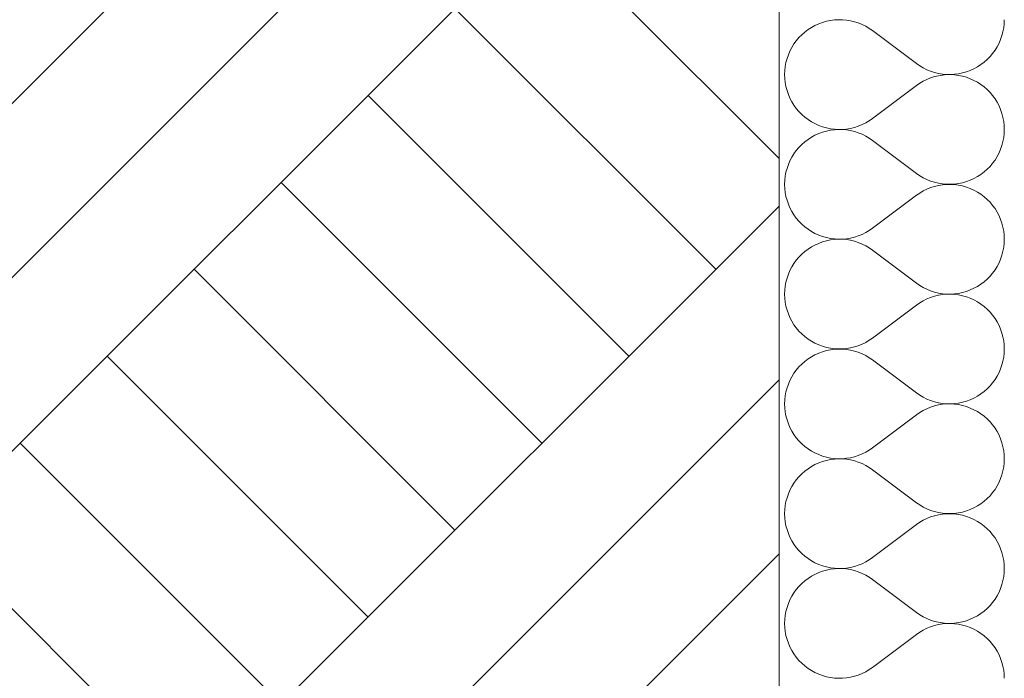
# Model space of a CAD drawing. Header units: millimetres. Extents: x 119219 to 750800, y -8933 to 168688.
# Tile 47 of 115: x 510305 to 510945, y 3072 to 3500. Entities that reach past the tile are written whole.
import ezdxf

# ---------------------------------------------------------------- set-up
doc = ezdxf.new("R2010")
doc.units = ezdxf.units.MM
doc.header["$MEASUREMENT"] = 0
doc.layers.add('0_Ном._пера__1', color=7, linetype='Continuous', lineweight=0)
doc.layers.add('АР-Стены_внешние_.АР_Ном._пера__1', color=7, linetype='Continuous', lineweight=0)

# ---------------------------------------------------------------- blocks, each defined once
blk = doc.blocks.new('*X20')
at = {"layer": 'АР-Стены_внешние_.АР_Ном._пера__1', "color": 7, "linetype": 'Continuous', "lineweight": 0}
for p, q in [((510822, 3496.4), (510819.69, 3495.13)), ((510824.4, 3497.49), (510822, 3496.4)), ((510826.88, 3498.4), (510824.4, 3497.49)), ((510829.41, 3499.12), (510826.88, 3498.4)), ((510831.99, 3499.66), (510829.41, 3499.12)), ((510834.6, 3500.01), (510831.99, 3499.66)), ((510837.24, 3500.16), (510834.6, 3500.01)), ((510839.87, 3500.12), (510837.24, 3500.16)), ((510842.5, 3499.88), (510839.87, 3500.12)), ((510845.1, 3499.45), (510842.5, 3499.88)), ((510847.66, 3498.83), (510845.1, 3499.45)), ((510850.17, 3498.02), (510847.66, 3498.83)), ((510852.61, 3497.03), (510850.17, 3498.02)), ((510854.97, 3495.86), (510852.61, 3497.03)), ((510944.74, 3494.91), (510945.03, 3497.53)), ((510945.03, 3497.53), (510945.13, 3500.17)), ((510813.4, 3490.37), (510811.56, 3488.48)), ((510815.38, 3492.11), (510813.4, 3490.37)), ((510817.48, 3493.7), (510815.38, 3492.11)), ((510819.69, 3495.13), (510817.48, 3493.7)), ((510857.24, 3494.53), (510854.97, 3495.86)), ((510859.41, 3493.02), (510857.24, 3494.53)), ((510859.41, 3493.02), (510887.98, 3471.59)), ((510943.58, 3489.77), (510944.25, 3492.32)), ((510944.25, 3492.32), (510944.74, 3494.91)), ((510808.31, 3484.34), (510806.92, 3482.09)), ((510809.86, 3486.47), (510808.31, 3484.34)), ((510811.56, 3488.48), (510809.86, 3486.47)), ((510940.46, 3482.52), (510941.68, 3484.86)), ((510941.68, 3484.86), (510942.72, 3487.28)), ((510942.72, 3487.28), (510943.58, 3489.77)), ((510804.67, 3477.33), (510803.81, 3474.84)), ((510805.71, 3479.76), (510804.67, 3477.33)), ((510806.92, 3482.09), (510805.71, 3479.76)), ((510935.83, 3476.13), (510937.53, 3478.15)), ((510937.53, 3478.15), (510939.08, 3480.28)), ((510939.08, 3480.28), (510940.46, 3482.52)), ((510803.13, 3472.29), (510802.65, 3469.7)), ((510803.81, 3474.84), (510803.13, 3472.29)), ((510887.98, 3471.59), (510890.15, 3470.09)), ((510927.69, 3469.49), (510929.91, 3470.92)), ((510929.91, 3470.92), (510932.01, 3472.51)), ((510932.01, 3472.51), (510933.99, 3474.25)), ((510933.99, 3474.25), (510935.83, 3476.13)), ((510802.36, 3467.08), (510802.26, 3464.45)), ((510802.26, 3464.45), (510802.36, 3461.82)), ((510802.65, 3469.7), (510802.36, 3467.08)), ((510890.15, 3470.09), (510892.42, 3468.75)), ((510892.42, 3468.75), (510894.78, 3467.58)), ((510894.78, 3467.58), (510897.22, 3466.59)), ((510897.22, 3466.59), (510899.73, 3465.79)), ((510899.73, 3465.79), (510902.29, 3465.17)), ((510902.29, 3465.17), (510904.89, 3464.74)), ((510904.89, 3464.74), (510907.52, 3464.5)), ((510907.52, 3464.4), (510904.89, 3464.16)), ((510907.52, 3464.5), (510910.15, 3464.46)), ((510910.15, 3464.44), (510907.52, 3464.4)), ((510910.15, 3464.46), (510912.78, 3464.61)), ((510912.78, 3464.29), (510910.15, 3464.44)), ((510912.78, 3464.61), (510915.4, 3464.96)), ((510915.4, 3464.96), (510917.98, 3465.49)), ((510917.98, 3465.49), (510920.51, 3466.22)), ((510920.51, 3466.22), (510922.98, 3467.13)), ((510922.98, 3467.13), (510925.38, 3468.22)), ((510925.38, 3468.22), (510927.69, 3469.49)), ((510802.36, 3461.82), (510802.65, 3459.2)), ((510802.65, 3459.2), (510803.13, 3456.61)), ((510890.15, 3458.81), (510887.98, 3457.31)), ((510892.42, 3460.15), (510890.15, 3458.81)), ((510894.78, 3461.32), (510892.42, 3460.15)), ((510897.22, 3462.31), (510894.78, 3461.32)), ((510899.73, 3463.11), (510897.22, 3462.31)), ((510902.29, 3463.73), (510899.73, 3463.11)), ((510904.89, 3464.16), (510902.29, 3463.73)), ((510915.4, 3463.94), (510912.78, 3464.29)), ((510917.98, 3463.41), (510915.4, 3463.94)), ((510920.51, 3462.68), (510917.98, 3463.41)), ((510922.98, 3461.77), (510920.51, 3462.68)), ((510925.38, 3460.68), (510922.98, 3461.77)), ((510927.69, 3459.41), (510925.38, 3460.68)), ((510929.91, 3457.98), (510927.69, 3459.41)), ((510932.01, 3456.39), (510929.91, 3457.98)), ((510803.13, 3456.61), (510803.81, 3454.06)), ((510803.81, 3454.06), (510804.67, 3451.57)), ((510804.67, 3451.57), (510805.71, 3449.14)), ((510859.41, 3435.88), (510887.98, 3457.31)), ((510933.99, 3454.65), (510932.01, 3456.39)), ((510935.83, 3452.77), (510933.99, 3454.65)), ((510937.53, 3450.75), (510935.83, 3452.77)), ((510805.71, 3449.14), (510806.92, 3446.81)), ((510806.92, 3446.81), (510808.31, 3444.56)), ((510939.08, 3448.62), (510937.53, 3450.75)), ((510940.46, 3446.38), (510939.08, 3448.62)), ((510941.68, 3444.04), (510940.46, 3446.38)), ((510808.31, 3444.56), (510809.86, 3442.43)), ((510809.86, 3442.43), (510811.56, 3440.42)), ((510811.56, 3440.42), (510813.4, 3438.53)), ((510942.72, 3441.62), (510941.68, 3444.04)), ((510943.58, 3439.13), (510942.72, 3441.62)), ((510944.25, 3436.58), (510943.58, 3439.13)), ((510813.4, 3438.53), (510815.38, 3436.79)), ((510815.38, 3436.79), (510817.48, 3435.2)), ((510817.48, 3435.2), (510819.69, 3433.77)), ((510819.69, 3433.77), (510822, 3432.5)), ((510822, 3432.5), (510824.4, 3431.41)), ((510852.61, 3431.87), (510854.97, 3433.04)), ((510854.97, 3433.04), (510857.24, 3434.37)), ((510857.24, 3434.37), (510859.41, 3435.88)), ((510944.74, 3433.99), (510944.25, 3436.58)), ((510945.03, 3431.37), (510944.74, 3433.99)), ((510824.4, 3426.05), (510822, 3424.96)), ((510824.4, 3431.41), (510826.88, 3430.5)), ((510826.88, 3426.97), (510824.4, 3426.05)), ((510826.88, 3430.5), (510829.41, 3429.78)), ((510829.41, 3427.69), (510826.88, 3426.97)), ((510829.41, 3429.78), (510831.99, 3429.24)), ((510831.99, 3428.23), (510829.41, 3427.69)), ((510831.99, 3429.24), (510834.6, 3428.89)), ((510834.6, 3428.57), (510831.99, 3428.23)), ((510834.6, 3428.89), (510837.24, 3428.74)), ((510837.24, 3428.73), (510834.6, 3428.57)), ((510837.24, 3428.74), (510839.87, 3428.78)), ((510839.87, 3428.68), (510837.24, 3428.73)), ((510839.87, 3428.78), (510842.5, 3429.02)), ((510842.5, 3428.45), (510839.87, 3428.68)), ((510842.5, 3429.02), (510845.1, 3429.45)), ((510845.1, 3428.02), (510842.5, 3428.45)), ((510845.1, 3429.45), (510847.66, 3430.07)), ((510847.66, 3427.4), (510845.1, 3428.02)), ((510847.66, 3430.07), (510850.17, 3430.88)), ((510850.17, 3426.59), (510847.66, 3427.4)), ((510850.17, 3430.88), (510852.61, 3431.87)), ((510852.61, 3425.6), (510850.17, 3426.59)), ((510944.74, 3423.48), (510945.03, 3426.1)), ((510945.13, 3428.73), (510945.03, 3431.37)), ((510945.03, 3426.1), (510945.13, 3428.73)), ((510815.38, 3420.68), (510813.4, 3418.93)), ((510817.48, 3422.27), (510815.38, 3420.68)), ((510819.69, 3423.7), (510817.48, 3422.27)), ((510822, 3424.96), (510819.69, 3423.7)), ((510854.97, 3424.43), (510852.61, 3425.6)), ((510857.24, 3423.09), (510854.97, 3424.43)), ((510859.41, 3421.59), (510857.24, 3423.09)), ((510859.41, 3421.59), (510887.98, 3400.16)), ((510943.58, 3418.34), (510944.25, 3420.89)), ((510944.25, 3420.89), (510944.74, 3423.48)), ((510809.86, 3415.04), (510808.31, 3412.9)), ((510811.56, 3417.05), (510809.86, 3415.04)), ((510813.4, 3418.93), (510811.56, 3417.05)), ((510940.46, 3411.09), (510941.68, 3413.43)), ((510941.68, 3413.43), (510942.72, 3415.85)), ((510942.72, 3415.85), (510943.58, 3418.34)), ((510805.71, 3408.32), (510804.67, 3405.9)), ((510806.92, 3410.66), (510805.71, 3408.32)), ((510808.31, 3412.9), (510806.92, 3410.66)), ((510935.83, 3404.7), (510937.53, 3406.72)), ((510937.53, 3406.72), (510939.08, 3408.85)), ((510939.08, 3408.85), (510940.46, 3411.09)), ((510803.13, 3400.86), (510802.65, 3398.27)), ((510803.81, 3403.41), (510803.13, 3400.86)), ((510804.67, 3405.9), (510803.81, 3403.41)), ((510929.91, 3399.49), (510932.01, 3401.08)), ((510932.01, 3401.08), (510933.99, 3402.82)), ((510933.99, 3402.82), (510935.83, 3404.7)), ((510802.36, 3395.65), (510802.26, 3393.02)), ((510802.65, 3398.27), (510802.36, 3395.65)), ((510887.98, 3400.16), (510890.15, 3398.66)), ((510890.15, 3398.66), (510892.42, 3397.32)), ((510892.42, 3397.32), (510894.78, 3396.15)), ((510894.78, 3396.15), (510897.22, 3395.16)), ((510897.22, 3395.16), (510899.73, 3394.35)), ((510899.73, 3394.35), (510902.29, 3393.73)), ((510915.4, 3393.52), (510917.98, 3394.06)), ((510917.98, 3394.06), (510920.51, 3394.79)), ((510920.51, 3394.79), (510922.98, 3395.7)), ((510922.98, 3395.7), (510925.38, 3396.79)), ((510925.38, 3396.79), (510927.69, 3398.05)), ((510927.69, 3398.05), (510929.91, 3399.49)), ((510802.26, 3393.02), (510802.36, 3390.38)), ((510802.36, 3390.38), (510802.65, 3387.76)), ((510802.65, 3387.76), (510803.13, 3385.17)), ((510892.42, 3388.72), (510890.15, 3387.38)), ((510894.78, 3389.88), (510892.42, 3388.72)), ((510897.22, 3390.87), (510894.78, 3389.88)), ((510899.73, 3391.68), (510897.22, 3390.87)), ((510902.29, 3392.3), (510899.73, 3391.68)), ((510902.29, 3393.73), (510904.89, 3393.31)), ((510904.89, 3392.73), (510902.29, 3392.3)), ((510904.89, 3393.31), (510907.52, 3393.07)), ((510907.52, 3392.97), (510904.89, 3392.73)), ((510907.52, 3393.07), (510910.15, 3393.03)), ((510910.15, 3393.01), (510907.52, 3392.97)), ((510910.15, 3393.03), (510912.78, 3393.18)), ((510912.78, 3392.86), (510910.15, 3393.01)), ((510912.78, 3393.18), (510915.4, 3393.52)), ((510915.4, 3392.51), (510912.78, 3392.86)), ((510917.98, 3391.98), (510915.4, 3392.51)), ((510920.51, 3391.25), (510917.98, 3391.98)), ((510922.98, 3390.34), (510920.51, 3391.25)), ((510925.38, 3389.25), (510922.98, 3390.34)), ((510927.69, 3387.98), (510925.38, 3389.25)), ((510929.91, 3386.55), (510927.69, 3387.98)), ((510803.13, 3385.17), (510803.81, 3382.63)), ((510803.81, 3382.63), (510804.67, 3380.13)), ((510859.41, 3364.45), (510887.98, 3385.87)), ((510890.15, 3387.38), (510887.98, 3385.87)), ((510932.01, 3384.96), (510929.91, 3386.55)), ((510933.99, 3383.22), (510932.01, 3384.96)), ((510935.83, 3381.33), (510933.99, 3383.22)), ((510937.53, 3379.32), (510935.83, 3381.33)), ((510804.67, 3380.13), (510805.71, 3377.71)), ((510805.71, 3377.71), (510806.92, 3375.37)), ((510806.92, 3375.37), (510808.31, 3373.13)), ((510939.08, 3377.19), (510937.53, 3379.32)), ((510940.46, 3374.95), (510939.08, 3377.19)), ((510941.68, 3372.61), (510940.46, 3374.95)), ((510808.31, 3373.13), (510809.86, 3371)), ((510809.86, 3371), (510811.56, 3368.99)), ((510811.56, 3368.99), (510813.4, 3367.1)), ((510942.72, 3370.19), (510941.68, 3372.61)), ((510943.58, 3367.69), (510942.72, 3370.19)), ((510813.4, 3367.1), (510815.38, 3365.36)), ((510815.38, 3365.36), (510817.48, 3363.77)), ((510817.48, 3363.77), (510819.69, 3362.34)), ((510819.69, 3362.34), (510822, 3361.07)), ((510854.97, 3361.6), (510857.24, 3362.94)), ((510857.24, 3362.94), (510859.41, 3364.45)), ((510944.25, 3365.15), (510943.58, 3367.69)), ((510944.74, 3362.56), (510944.25, 3365.15)), ((510945.03, 3359.94), (510944.74, 3362.56)), ((510822, 3361.07), (510824.4, 3359.98)), ((510824.4, 3359.98), (510826.88, 3359.07)), ((510826.88, 3355.53), (510824.4, 3354.62)), ((510826.88, 3359.07), (510829.41, 3358.34)), ((510829.41, 3356.26), (510826.88, 3355.53)), ((510829.41, 3358.34), (510831.99, 3357.81)), ((510831.99, 3356.8), (510829.41, 3356.26)), ((510831.99, 3357.81), (510834.6, 3357.46)), ((510834.6, 3357.14), (510831.99, 3356.8)), ((510834.6, 3357.46), (510837.24, 3357.31)), ((510837.24, 3357.29), (510834.6, 3357.14)), ((510837.24, 3357.31), (510839.87, 3357.35)), ((510839.87, 3357.25), (510837.24, 3357.29)), ((510839.87, 3357.35), (510842.5, 3357.59)), ((510842.5, 3357.02), (510839.87, 3357.25)), ((510842.5, 3357.59), (510845.1, 3358.02)), ((510845.1, 3356.59), (510842.5, 3357.02)), ((510845.1, 3358.02), (510847.66, 3358.64)), ((510847.66, 3355.97), (510845.1, 3356.59)), ((510847.66, 3358.64), (510850.17, 3359.45)), ((510850.17, 3355.16), (510847.66, 3355.97)), ((510850.17, 3359.45), (510852.61, 3360.44)), ((510852.61, 3360.44), (510854.97, 3361.6)), ((510945.13, 3357.3), (510945.03, 3359.94)), ((510945.03, 3354.67), (510945.13, 3357.3)), ((510815.38, 3349.24), (510813.4, 3347.5)), ((510817.48, 3350.83), (510815.38, 3349.24)), ((510819.69, 3352.27), (510817.48, 3350.83)), ((510822, 3353.53), (510819.69, 3352.27)), ((510824.4, 3354.62), (510822, 3353.53)), ((510852.61, 3354.17), (510850.17, 3355.16)), ((510854.97, 3353), (510852.61, 3354.17)), ((510857.24, 3351.66), (510854.97, 3353)), ((510859.41, 3350.16), (510857.24, 3351.66)), ((510859.41, 3350.16), (510887.98, 3328.73)), ((510943.58, 3346.91), (510944.25, 3349.46)), ((510944.25, 3349.46), (510944.74, 3352.05)), ((510944.74, 3352.05), (510945.03, 3354.67)), ((510809.86, 3343.61), (510808.31, 3341.47)), ((510811.56, 3345.62), (510809.86, 3343.61)), ((510813.4, 3347.5), (510811.56, 3345.62)), ((510941.68, 3342), (510942.72, 3344.42)), ((510942.72, 3344.42), (510943.58, 3346.91)), ((510805.71, 3336.89), (510804.67, 3334.47)), ((510806.92, 3339.23), (510805.71, 3336.89)), ((510808.31, 3341.47), (510806.92, 3339.23)), ((510937.53, 3335.28), (510939.08, 3337.42)), ((510939.08, 3337.42), (510940.46, 3339.66)), ((510940.46, 3339.66), (510941.68, 3342)), ((510803.81, 3331.98), (510803.13, 3329.43)), ((510804.67, 3334.47), (510803.81, 3331.98)), ((510932.01, 3329.64), (510933.99, 3331.39)), ((510933.99, 3331.39), (510935.83, 3333.27)), ((510935.83, 3333.27), (510937.53, 3335.28)), ((510802.36, 3324.22), (510802.26, 3321.59)), ((510802.65, 3326.84), (510802.36, 3324.22)), ((510803.13, 3329.43), (510802.65, 3326.84)), ((510887.98, 3328.73), (510890.15, 3327.23)), ((510890.15, 3327.23), (510892.42, 3325.89)), ((510892.42, 3325.89), (510894.78, 3324.72)), ((510894.78, 3324.72), (510897.22, 3323.73)), ((510897.22, 3323.73), (510899.73, 3322.92)), ((510920.51, 3323.35), (510922.98, 3324.27)), ((510922.98, 3324.27), (510925.38, 3325.36)), ((510925.38, 3325.36), (510927.69, 3326.62)), ((510927.69, 3326.62), (510929.91, 3328.05)), ((510929.91, 3328.05), (510932.01, 3329.64)), ((510802.26, 3321.59), (510802.36, 3318.95)), ((510802.36, 3318.95), (510802.65, 3316.33)), ((510892.42, 3317.28), (510890.15, 3315.95)), ((510894.78, 3318.45), (510892.42, 3317.28)), ((510897.22, 3319.44), (510894.78, 3318.45)), ((510899.73, 3320.25), (510897.22, 3319.44)), ((510899.73, 3322.92), (510902.29, 3322.3)), ((510902.29, 3320.87), (510899.73, 3320.25)), ((510902.29, 3322.3), (510904.89, 3321.87)), ((510904.89, 3321.3), (510902.29, 3320.87)), ((510904.89, 3321.87), (510907.52, 3321.64)), ((510907.52, 3321.54), (510904.89, 3321.3)), ((510907.52, 3321.64), (510910.15, 3321.59)), ((510910.15, 3321.58), (510907.52, 3321.54)), ((510910.15, 3321.59), (510912.78, 3321.75)), ((510912.78, 3321.43), (510910.15, 3321.58)), ((510912.78, 3321.75), (510915.4, 3322.09)), ((510915.4, 3321.08), (510912.78, 3321.43)), ((510915.4, 3322.09), (510917.98, 3322.63)), ((510917.98, 3320.54), (510915.4, 3321.08)), ((510917.98, 3322.63), (510920.51, 3323.35)), ((510920.51, 3319.82), (510917.98, 3320.54)), ((510922.98, 3318.91), (510920.51, 3319.82)), ((510925.38, 3317.82), (510922.98, 3318.91)), ((510927.69, 3316.55), (510925.38, 3317.82)), ((510802.65, 3316.33), (510803.13, 3313.74)), ((510803.13, 3313.74), (510803.81, 3311.19)), ((510803.81, 3311.19), (510804.67, 3308.7)), ((510859.41, 3293.01), (510887.98, 3314.44)), ((510890.15, 3315.95), (510887.98, 3314.44)), ((510929.91, 3315.12), (510927.69, 3316.55)), ((510932.01, 3313.53), (510929.91, 3315.12)), ((510933.99, 3311.79), (510932.01, 3313.53)), ((510935.83, 3309.9), (510933.99, 3311.79)), ((510804.67, 3308.7), (510805.71, 3306.28)), ((510805.71, 3306.28), (510806.92, 3303.94)), ((510937.53, 3307.89), (510935.83, 3309.9)), ((510939.08, 3305.76), (510937.53, 3307.89)), ((510940.46, 3303.51), (510939.08, 3305.76)), ((510806.92, 3303.94), (510808.31, 3301.7)), ((510808.31, 3301.7), (510809.86, 3299.57)), ((510809.86, 3299.57), (510811.56, 3297.55)), ((510941.68, 3301.18), (510940.46, 3303.51)), ((510942.72, 3298.75), (510941.68, 3301.18)), ((510943.58, 3296.26), (510942.72, 3298.75)), ((510811.56, 3297.55), (510813.4, 3295.67)), ((510813.4, 3295.67), (510815.38, 3293.93)), ((510815.38, 3293.93), (510817.48, 3292.34)), ((510817.48, 3292.34), (510819.69, 3290.91)), ((510854.97, 3290.17), (510857.24, 3291.51)), ((510857.24, 3291.51), (510859.41, 3293.01)), ((510944.25, 3293.71), (510943.58, 3296.26)), ((510944.74, 3291.12), (510944.25, 3293.71)), ((510819.69, 3290.91), (510822, 3289.64)), ((510822, 3289.64), (510824.4, 3288.55)), ((510824.4, 3288.55), (510826.88, 3287.64)), ((510826.88, 3287.64), (510829.41, 3286.91)), ((510829.41, 3286.91), (510831.99, 3286.38)), ((510831.99, 3285.36), (510829.41, 3284.83)), ((510831.99, 3286.38), (510834.6, 3286.03)), ((510834.6, 3285.71), (510831.99, 3285.36)), ((510834.6, 3286.03), (510837.24, 3285.88)), ((510837.24, 3285.86), (510834.6, 3285.71)), ((510837.24, 3285.88), (510839.87, 3285.92)), ((510839.87, 3285.82), (510837.24, 3285.86)), ((510839.87, 3285.92), (510842.5, 3286.16)), ((510842.5, 3285.58), (510839.87, 3285.82)), ((510842.5, 3286.16), (510845.1, 3286.59)), ((510845.1, 3285.15), (510842.5, 3285.58)), ((510845.1, 3286.59), (510847.66, 3287.21)), ((510847.66, 3284.53), (510845.1, 3285.15)), ((510847.66, 3287.21), (510850.17, 3288.01)), ((510850.17, 3288.01), (510852.61, 3289)), ((510852.61, 3289), (510854.97, 3290.17)), ((510945.03, 3288.5), (510944.74, 3291.12)), ((510945.13, 3285.87), (510945.03, 3288.5)), ((510945.03, 3283.24), (510945.13, 3285.87)), ((510817.48, 3279.4), (510815.38, 3277.81)), ((510819.69, 3280.83), (510817.48, 3279.4)), ((510822, 3282.1), (510819.69, 3280.83)), ((510824.4, 3283.19), (510822, 3282.1)), ((510826.88, 3284.1), (510824.4, 3283.19)), ((510829.41, 3284.83), (510826.88, 3284.1)), ((510850.17, 3283.73), (510847.66, 3284.53)), ((510852.61, 3282.74), (510850.17, 3283.73)), ((510854.97, 3281.57), (510852.61, 3282.74)), ((510857.24, 3280.23), (510854.97, 3281.57)), ((510859.41, 3278.73), (510857.24, 3280.23)), ((510859.41, 3278.73), (510887.98, 3257.3)), ((510944.25, 3278.03), (510944.74, 3280.62)), ((510944.74, 3280.62), (510945.03, 3283.24)), ((510811.56, 3274.19), (510809.86, 3272.17)), ((510813.4, 3276.07), (510811.56, 3274.19)), ((510815.38, 3277.81), (510813.4, 3276.07)), ((510941.68, 3270.57), (510942.72, 3272.99)), ((510942.72, 3272.99), (510943.58, 3275.48)), ((510943.58, 3275.48), (510944.25, 3278.03)), ((510806.92, 3267.8), (510805.71, 3265.46)), ((510808.31, 3270.04), (510806.92, 3267.8)), ((510809.86, 3272.17), (510808.31, 3270.04)), ((510937.53, 3263.85), (510939.08, 3265.99)), ((510939.08, 3265.99), (510940.46, 3268.23)), ((510940.46, 3268.23), (510941.68, 3270.57)), ((510803.81, 3260.55), (510803.13, 3258)), ((510804.67, 3263.04), (510803.81, 3260.55)), ((510805.71, 3265.46), (510804.67, 3263.04)), ((510932.01, 3258.21), (510933.99, 3259.95)), ((510933.99, 3259.95), (510935.83, 3261.84)), ((510935.83, 3261.84), (510937.53, 3263.85)), ((510802.65, 3255.41), (510802.36, 3252.79)), ((510803.13, 3258), (510802.65, 3255.41)), ((510887.98, 3257.3), (510890.15, 3255.8)), ((510890.15, 3255.8), (510892.42, 3254.46)), ((510892.42, 3254.46), (510894.78, 3253.29)), ((510894.78, 3253.29), (510897.22, 3252.3)), ((510922.98, 3252.83), (510925.38, 3253.92)), ((510925.38, 3253.92), (510927.69, 3255.19)), ((510927.69, 3255.19), (510929.91, 3256.62)), ((510929.91, 3256.62), (510932.01, 3258.21)), ((510802.36, 3252.79), (510802.26, 3250.15)), ((510802.26, 3250.15), (510802.36, 3247.52)), ((510802.36, 3247.52), (510802.65, 3244.9)), ((510894.78, 3247.02), (510892.42, 3245.85)), ((510897.22, 3248.01), (510894.78, 3247.02)), ((510897.22, 3252.3), (510899.73, 3251.49)), ((510899.73, 3248.82), (510897.22, 3248.01)), ((510899.73, 3251.49), (510902.29, 3250.87)), ((510902.29, 3249.44), (510899.73, 3248.82)), ((510902.29, 3250.87), (510904.89, 3250.44)), ((510904.89, 3249.87), (510902.29, 3249.44)), ((510904.89, 3250.44), (510907.52, 3250.2)), ((510907.52, 3250.1), (510904.89, 3249.87)), ((510907.52, 3250.2), (510910.15, 3250.16)), ((510910.15, 3250.15), (510907.52, 3250.1)), ((510910.15, 3250.16), (510912.78, 3250.31)), ((510912.78, 3249.99), (510910.15, 3250.15)), ((510912.78, 3250.31), (510915.4, 3250.66)), ((510915.4, 3249.65), (510912.78, 3249.99)), ((510915.4, 3250.66), (510917.98, 3251.2)), ((510917.98, 3249.11), (510915.4, 3249.65)), ((510917.98, 3251.2), (510920.51, 3251.92)), ((510920.51, 3248.39), (510917.98, 3249.11)), ((510920.51, 3251.92), (510922.98, 3252.83)), ((510922.98, 3247.47), (510920.51, 3248.39)), ((510925.38, 3246.38), (510922.98, 3247.47)), ((510802.65, 3244.9), (510803.13, 3242.31)), ((510803.13, 3242.31), (510803.81, 3239.76)), ((510859.41, 3221.58), (510887.98, 3243.01)), ((510890.15, 3244.51), (510887.98, 3243.01)), ((510892.42, 3245.85), (510890.15, 3244.51)), ((510927.69, 3245.12), (510925.38, 3246.38)), ((510929.91, 3243.69), (510927.69, 3245.12)), ((510932.01, 3242.1), (510929.91, 3243.69)), ((510933.99, 3240.35), (510932.01, 3242.1)), ((510935.83, 3238.47), (510933.99, 3240.35)), ((510803.81, 3239.76), (510804.67, 3237.27)), ((510804.67, 3237.27), (510805.71, 3234.85)), ((510805.71, 3234.85), (510806.92, 3232.51)), ((510937.53, 3236.46), (510935.83, 3238.47)), ((510939.08, 3234.32), (510937.53, 3236.46)), ((510940.46, 3232.08), (510939.08, 3234.32)), ((510806.92, 3232.51), (510808.31, 3230.27)), ((510808.31, 3230.27), (510809.86, 3228.14)), ((510809.86, 3228.14), (510811.56, 3226.12)), ((510941.68, 3229.74), (510940.46, 3232.08)), ((510942.72, 3227.32), (510941.68, 3229.74)), ((510811.56, 3226.12), (510813.4, 3224.24)), ((510813.4, 3224.24), (510815.38, 3222.5)), ((510815.38, 3222.5), (510817.48, 3220.91)), ((510857.24, 3220.08), (510859.41, 3221.58)), ((510943.58, 3224.83), (510942.72, 3227.32)), ((510944.25, 3222.28), (510943.58, 3224.83)), ((510944.74, 3219.69), (510944.25, 3222.28)), ((510817.48, 3220.91), (510819.69, 3219.47)), ((510819.69, 3219.47), (510822, 3218.21)), ((510822, 3218.21), (510824.4, 3217.12)), ((510824.4, 3217.12), (510826.88, 3216.21)), ((510826.88, 3216.21), (510829.41, 3215.48)), ((510829.41, 3215.48), (510831.99, 3214.94)), ((510831.99, 3214.94), (510834.6, 3214.6)), ((510834.6, 3214.6), (510837.24, 3214.45)), ((510839.87, 3214.49), (510842.5, 3214.73)), ((510842.5, 3214.73), (510845.1, 3215.15)), ((510845.1, 3215.15), (510847.66, 3215.78)), ((510847.66, 3215.78), (510850.17, 3216.58)), ((510850.17, 3216.58), (510852.61, 3217.57)), ((510852.61, 3217.57), (510854.97, 3218.74)), ((510854.97, 3218.74), (510857.24, 3220.08)), ((510945.03, 3217.07), (510944.74, 3219.69)), ((510945.13, 3214.44), (510945.03, 3217.07)), ((510819.69, 3209.4), (510817.48, 3207.97)), ((510822, 3210.67), (510819.69, 3209.4)), ((510824.4, 3211.76), (510822, 3210.67)), ((510826.88, 3212.67), (510824.4, 3211.76)), ((510829.41, 3213.4), (510826.88, 3212.67)), ((510831.99, 3213.93), (510829.41, 3213.4)), ((510834.6, 3214.28), (510831.99, 3213.93)), ((510837.24, 3214.43), (510834.6, 3214.28)), ((510837.24, 3214.45), (510839.87, 3214.49)), ((510839.87, 3214.39), (510837.24, 3214.43)), ((510842.5, 3214.15), (510839.87, 3214.39)), ((510845.1, 3213.72), (510842.5, 3214.15)), ((510847.66, 3213.1), (510845.1, 3213.72)), ((510850.17, 3212.29), (510847.66, 3213.1)), ((510852.61, 3211.3), (510850.17, 3212.29)), ((510854.97, 3210.14), (510852.61, 3211.3)), ((510857.24, 3208.8), (510854.97, 3210.14)), ((510859.41, 3207.3), (510857.24, 3208.8)), ((510944.25, 3206.59), (510944.74, 3209.19)), ((510944.74, 3209.19), (510945.03, 3211.8)), ((510945.03, 3211.8), (510945.13, 3214.44)), ((510811.56, 3202.76), (510809.86, 3200.74)), ((510813.4, 3204.64), (510811.56, 3202.76)), ((510815.38, 3206.38), (510813.4, 3204.64)), ((510817.48, 3207.97), (510815.38, 3206.38)), ((510859.41, 3207.3), (510887.98, 3185.87)), ((510942.72, 3201.55), (510943.58, 3204.05)), ((510943.58, 3204.05), (510944.25, 3206.59)), ((510806.92, 3196.37), (510805.71, 3194.03)), ((510808.31, 3198.61), (510806.92, 3196.37)), ((510809.86, 3200.74), (510808.31, 3198.61)), ((510939.08, 3194.55), (510940.46, 3196.8)), ((510940.46, 3196.8), (510941.68, 3199.13)), ((510941.68, 3199.13), (510942.72, 3201.55)), ((510803.81, 3189.11), (510803.13, 3186.57)), ((510804.67, 3191.61), (510803.81, 3189.11)), ((510805.71, 3194.03), (510804.67, 3191.61)), ((510933.99, 3188.52), (510935.83, 3190.41)), ((510935.83, 3190.41), (510937.53, 3192.42)), ((510937.53, 3192.42), (510939.08, 3194.55)), ((510802.65, 3183.98), (510802.36, 3181.36)), ((510803.13, 3186.57), (510802.65, 3183.98)), ((510887.98, 3185.87), (510890.15, 3184.36)), ((510890.15, 3184.36), (510892.42, 3183.02)), ((510892.42, 3183.02), (510894.78, 3181.86)), ((510925.38, 3182.49), (510927.69, 3183.76)), ((510927.69, 3183.76), (510929.91, 3185.19)), ((510929.91, 3185.19), (510932.01, 3186.78)), ((510932.01, 3186.78), (510933.99, 3188.52)), ((510802.36, 3181.36), (510802.26, 3178.72)), ((510802.26, 3178.72), (510802.36, 3176.09)), ((510894.78, 3181.86), (510897.22, 3180.87)), ((510897.22, 3176.58), (510894.78, 3175.59)), ((510897.22, 3180.87), (510899.73, 3180.06)), ((510899.73, 3177.39), (510897.22, 3176.58)), ((510899.73, 3180.06), (510902.29, 3179.44)), ((510902.29, 3178.01), (510899.73, 3177.39)), ((510902.29, 3179.44), (510904.89, 3179.01)), ((510904.89, 3178.44), (510902.29, 3178.01)), ((510904.89, 3179.01), (510907.52, 3178.77)), ((510907.52, 3178.67), (510904.89, 3178.44)), ((510907.52, 3178.77), (510910.15, 3178.73)), ((510910.15, 3178.71), (510907.52, 3178.67)), ((510910.15, 3178.73), (510912.78, 3178.88)), ((510912.78, 3178.56), (510910.15, 3178.71)), ((510912.78, 3178.88), (510915.4, 3179.23)), ((510915.4, 3178.22), (510912.78, 3178.56)), ((510915.4, 3179.23), (510917.98, 3179.76)), ((510917.98, 3177.68), (510915.4, 3178.22)), ((510917.98, 3179.76), (510920.51, 3180.49)), ((510920.51, 3176.95), (510917.98, 3177.68)), ((510920.51, 3180.49), (510922.98, 3181.4)), ((510922.98, 3176.04), (510920.51, 3176.95)), ((510922.98, 3181.4), (510925.38, 3182.49)), ((510802.36, 3176.09), (510802.65, 3173.47)), ((510802.65, 3173.47), (510803.13, 3170.88)), ((510803.13, 3170.88), (510803.81, 3168.33)), ((510859.41, 3150.15), (510887.98, 3171.58)), ((510890.15, 3173.08), (510887.98, 3171.58)), ((510892.42, 3174.42), (510890.15, 3173.08)), ((510894.78, 3175.59), (510892.42, 3174.42)), ((510925.38, 3174.95), (510922.98, 3176.04)), ((510927.69, 3173.69), (510925.38, 3174.95)), ((510929.91, 3172.25), (510927.69, 3173.69)), ((510932.01, 3170.66), (510929.91, 3172.25)), ((510933.99, 3168.92), (510932.01, 3170.66)), ((510803.81, 3168.33), (510804.67, 3165.84)), ((510804.67, 3165.84), (510805.71, 3163.42)), ((510805.71, 3163.42), (510806.92, 3161.08)), ((510935.83, 3167.04), (510933.99, 3168.92)), ((510937.53, 3165.03), (510935.83, 3167.04)), ((510939.08, 3162.89), (510937.53, 3165.03)), ((510806.92, 3161.08), (510808.31, 3158.84)), ((510808.31, 3158.84), (510809.86, 3156.7)), ((510940.46, 3160.65), (510939.08, 3162.89)), ((510941.68, 3158.31), (510940.46, 3160.65)), ((510942.72, 3155.89), (510941.68, 3158.31)), ((510809.86, 3156.7), (510811.56, 3154.69)), ((510811.56, 3154.69), (510813.4, 3152.81)), ((510813.4, 3152.81), (510815.38, 3151.07)), ((510815.38, 3151.07), (510817.48, 3149.47)), ((510943.58, 3153.4), (510942.72, 3155.89)), ((510944.25, 3150.85), (510943.58, 3153.4)), ((510944.74, 3148.26), (510944.25, 3150.85)), ((510817.48, 3149.47), (510819.69, 3148.04)), ((510819.69, 3148.04), (510822, 3146.78)), ((510822, 3146.78), (510824.4, 3145.69)), ((510824.4, 3145.69), (510826.88, 3144.78)), ((510826.88, 3144.78), (510829.41, 3144.05)), ((510845.1, 3143.72), (510847.66, 3144.34)), ((510847.66, 3144.34), (510850.17, 3145.15)), ((510850.17, 3145.15), (510852.61, 3146.14)), ((510852.61, 3146.14), (510854.97, 3147.31)), ((510854.97, 3147.31), (510857.24, 3148.65)), ((510857.24, 3148.65), (510859.41, 3150.15)), ((510945.03, 3145.64), (510944.74, 3148.26)), ((510945.13, 3143.01), (510945.03, 3145.64)), ((510819.69, 3137.97), (510817.48, 3136.54)), ((510822, 3139.24), (510819.69, 3137.97)), ((510824.4, 3140.33), (510822, 3139.24)), ((510826.88, 3141.24), (510824.4, 3140.33)), ((510829.41, 3141.96), (510826.88, 3141.24)), ((510829.41, 3144.05), (510831.99, 3143.51)), ((510831.99, 3142.5), (510829.41, 3141.96)), ((510831.99, 3143.51), (510834.6, 3143.17)), ((510834.6, 3142.85), (510831.99, 3142.5)), ((510834.6, 3143.17), (510837.24, 3143.01)), ((510837.24, 3143), (510834.6, 3142.85)), ((510837.24, 3143.01), (510839.87, 3143.06)), ((510839.87, 3142.96), (510837.24, 3143)), ((510839.87, 3143.06), (510842.5, 3143.29)), ((510842.5, 3142.72), (510839.87, 3142.96)), ((510842.5, 3143.29), (510845.1, 3143.72)), ((510845.1, 3142.29), (510842.5, 3142.72)), ((510847.66, 3141.67), (510845.1, 3142.29)), ((510850.17, 3140.86), (510847.66, 3141.67)), ((510852.61, 3139.87), (510850.17, 3140.86)), ((510854.97, 3138.7), (510852.61, 3139.87)), ((510857.24, 3137.37), (510854.97, 3138.7)), ((510944.25, 3135.16), (510944.74, 3137.75)), ((510944.74, 3137.75), (510945.03, 3140.37)), ((510945.03, 3140.37), (510945.13, 3143.01)), ((510813.4, 3133.21), (510811.56, 3131.32)), ((510815.38, 3134.95), (510813.4, 3133.21)), ((510817.48, 3136.54), (510815.38, 3134.95)), ((510859.41, 3135.86), (510857.24, 3137.37)), ((510859.41, 3135.86), (510887.98, 3114.43)), ((510942.72, 3130.12), (510943.58, 3132.61)), ((510943.58, 3132.61), (510944.25, 3135.16)), ((510808.31, 3127.18), (510806.92, 3124.93)), ((510809.86, 3129.31), (510808.31, 3127.18)), ((510811.56, 3131.32), (510809.86, 3129.31)), ((510939.08, 3123.12), (510940.46, 3125.36)), ((510940.46, 3125.36), (510941.68, 3127.7)), ((510941.68, 3127.7), (510942.72, 3130.12)), ((510804.67, 3120.17), (510803.81, 3117.68)), ((510805.71, 3122.6), (510804.67, 3120.17)), ((510806.92, 3124.93), (510805.71, 3122.6)), ((510933.99, 3117.09), (510935.83, 3118.97)), ((510935.83, 3118.97), (510937.53, 3120.99)), ((510937.53, 3120.99), (510939.08, 3123.12)), ((510802.65, 3112.54), (510802.36, 3109.92)), ((510803.13, 3115.13), (510802.65, 3112.54)), ((510803.81, 3117.68), (510803.13, 3115.13)), ((510887.98, 3114.43), (510890.15, 3112.93)), ((510890.15, 3112.93), (510892.42, 3111.59)), ((510925.38, 3111.06), (510927.69, 3112.33)), ((510927.69, 3112.33), (510929.91, 3113.76)), ((510929.91, 3113.76), (510932.01, 3115.35)), ((510932.01, 3115.35), (510933.99, 3117.09)), ((510802.36, 3109.92), (510802.26, 3107.29)), ((510802.26, 3107.29), (510802.36, 3104.66)), ((510892.42, 3111.59), (510894.78, 3110.42)), ((510894.78, 3110.42), (510897.22, 3109.43)), ((510897.22, 3109.43), (510899.73, 3108.63)), ((510899.73, 3105.95), (510897.22, 3105.15)), ((510899.73, 3108.63), (510902.29, 3108.01)), ((510902.29, 3106.57), (510899.73, 3105.95)), ((510902.29, 3108.01), (510904.89, 3107.58)), ((510904.89, 3107), (510902.29, 3106.57)), ((510904.89, 3107.58), (510907.52, 3107.34)), ((510907.52, 3107.24), (510904.89, 3107)), ((510907.52, 3107.34), (510910.15, 3107.3)), ((510910.15, 3107.28), (510907.52, 3107.24)), ((510910.15, 3107.3), (510912.78, 3107.45)), ((510912.78, 3107.13), (510910.15, 3107.28)), ((510912.78, 3107.45), (510915.4, 3107.8)), ((510915.4, 3106.79), (510912.78, 3107.13)), ((510915.4, 3107.8), (510917.98, 3108.33)), ((510917.98, 3106.25), (510915.4, 3106.79)), ((510917.98, 3108.33), (510920.51, 3109.06)), ((510920.51, 3105.52), (510917.98, 3106.25)), ((510920.51, 3109.06), (510922.98, 3109.97)), ((510922.98, 3109.97), (510925.38, 3111.06)), ((510802.36, 3104.66), (510802.65, 3102.04)), ((510802.65, 3102.04), (510803.13, 3099.45)), ((510803.13, 3099.45), (510803.81, 3096.9)), ((510859.41, 3078.72), (510887.98, 3100.15)), ((510890.15, 3101.65), (510887.98, 3100.15)), ((510892.42, 3102.99), (510890.15, 3101.65)), ((510894.78, 3104.16), (510892.42, 3102.99)), ((510897.22, 3105.15), (510894.78, 3104.16)), ((510922.98, 3104.61), (510920.51, 3105.52)), ((510925.38, 3103.52), (510922.98, 3104.61)), ((510927.69, 3102.25), (510925.38, 3103.52)), ((510929.91, 3100.82), (510927.69, 3102.25)), ((510932.01, 3099.23), (510929.91, 3100.82)), ((510803.81, 3096.9), (510804.67, 3094.41)), ((510804.67, 3094.41), (510805.71, 3091.99)), ((510933.99, 3097.49), (510932.01, 3099.23)), ((510935.83, 3095.61), (510933.99, 3097.49)), ((510937.53, 3093.59), (510935.83, 3095.61)), ((510939.08, 3091.46), (510937.53, 3093.59)), ((510805.71, 3091.99), (510806.92, 3089.65)), ((510806.92, 3089.65), (510808.31, 3087.41)), ((510808.31, 3087.41), (510809.86, 3085.27)), ((510940.46, 3089.22), (510939.08, 3091.46)), ((510941.68, 3086.88), (510940.46, 3089.22)), ((510942.72, 3084.46), (510941.68, 3086.88)), ((510809.86, 3085.27), (510811.56, 3083.26)), ((510811.56, 3083.26), (510813.4, 3081.37)), ((510813.4, 3081.37), (510815.38, 3079.63)), ((510943.58, 3081.97), (510942.72, 3084.46)), ((510944.25, 3079.42), (510943.58, 3081.97)), ((510815.38, 3079.63), (510817.48, 3078.04)), ((510817.48, 3078.04), (510819.69, 3076.61)), ((510819.69, 3076.61), (510822, 3075.35)), ((510822, 3075.35), (510824.4, 3074.25)), ((510824.4, 3074.25), (510826.88, 3073.34)), ((510847.66, 3072.91), (510850.17, 3073.72)), ((510850.17, 3073.72), (510852.61, 3074.71)), ((510852.61, 3074.71), (510854.97, 3075.88)), ((510854.97, 3075.88), (510857.24, 3077.22)), ((510857.24, 3077.22), (510859.41, 3078.72)), ((510944.74, 3076.83), (510944.25, 3079.42)), ((510945.03, 3074.21), (510944.74, 3076.83)), ((510945.13, 3071.57), (510945.03, 3074.21)), ((510826.88, 3073.34), (510829.41, 3072.62)), ((510829.41, 3072.62), (510831.99, 3072.08)), ((510831.99, 3072.08), (510834.6, 3071.73)), ((510834.6, 3071.73), (510837.24, 3071.58)), ((510837.24, 3071.58), (510839.87, 3071.62)), ((510839.87, 3071.62), (510842.5, 3071.86)), ((510842.5, 3071.86), (510845.1, 3072.29)), ((510845.1, 3072.29), (510847.66, 3072.91))]:
    blk.add_line(p, q, dxfattribs=at)
blk = doc.blocks.new('Штриховка_8_1', base_point=(0, 0))
at = {"layer": 'АР-Стены_внешние_.АР_Ном._пера__1', "color": 7, "linetype": 'Continuous', "lineweight": 0}
blk.add_blockref('*X20', (0, 0), dxfattribs=at)

msp = doc.modelspace()

# ---------------------------------------------------------------- hatches: boundary and pattern name
at = {"layer": '0_Ном._пера__1', "linetype": 'Continuous', "lineweight": 0}
h = msp.add_hatch(dxfattribs=at)
h.set_pattern_fill('Грунт_02__копия__0001', style=0, pattern_type=2)
h.set_pattern_definition([(45, (0, 0), (-169.70563, 169.70563), []), (45, (-56.57, 56.57), (-339.41125, 339.41125), []), (45, (-113.14, 113.14), (-339.41125, 339.41125), []), (135, (-169.706, 169.706), (56.568542, 56.568542), [240, -240])])
h.paths.add_polyline_path([(508846.945, 4300.002), (510798.697, 4300.002), (510798.697, 2548.863), (508846.945, 2548.863)])

# ---------------------------------------------------------------- linework, layer by layer
at = {"layer": '0_Ном._пера__1', "color": 7, "linetype": 'Continuous', "lineweight": 0, "flags": 128}
msp.add_lwpolyline([(508846.945, 4300.002), (510798.697, 4300.002), (510798.697, 2548.863), (508846.945, 2548.863)], close=True, dxfattribs=at)
at = {"layer": 'АР-Стены_внешние_.АР_Ном._пера__1', "color": 7, "linetype": 'Continuous', "lineweight": 0}
for p, q in [((510798.697, 3898.863), (510798.697, 3350.235)), ((510798.697, 3350.235), (510798.697, 2550.002))]:
    msp.add_line(p, q, dxfattribs=at)

# ---------------------------------------------------------------- block references
msp.add_blockref('Штриховка_8_1', (0, 0), dxfattribs=at)

doc.saveas('drawing.dxf')
